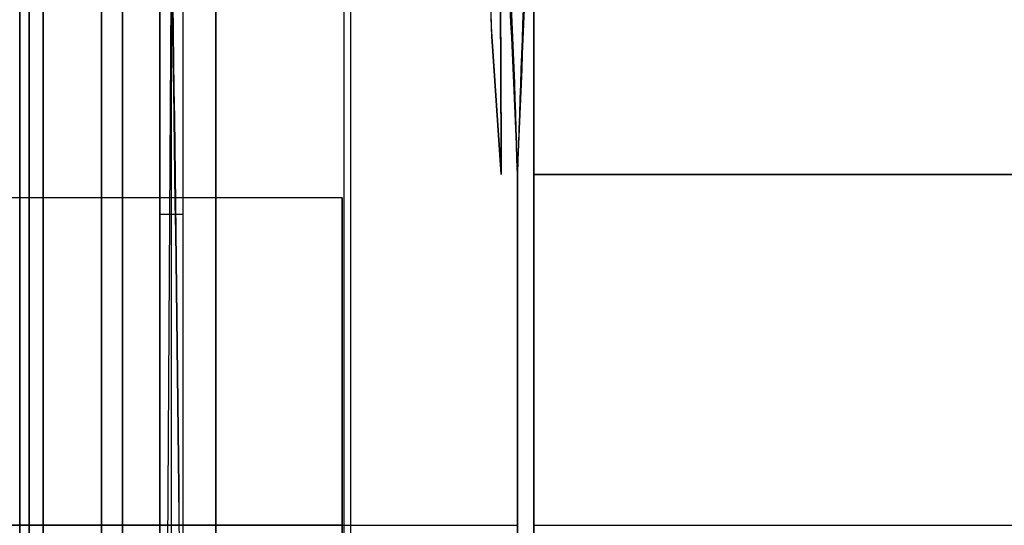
# Model space of a CAD drawing. Extents: x -32 to 144, y -30 to 75.
# Tile 12 of 47: x -5 to 16, y 0 to 11. Entities that reach past the tile are written whole.
import ezdxf

# ---------------------------------------------------------------- set-up
doc = ezdxf.new("R2010")
doc.units = 0
doc.layers.add('DEFAULT', color=7, linetype='CONTINUOUS')

msp = doc.modelspace()

# ---------------------------------------------------------------- linework, layer by layer
at = {"layer": 'DEFAULT'}
for p, q in [((-2.4, 26, 29.5), (-2.4, -12.7, 29.5)), ((-2.15, -12.7, 29.75), (-2.15, 26, 29.75)), ((-1.9, -12.7, 30), (-1.9, 26, 30)), ((1.675, 26, 30), (1.675, -12.7, 30)), ((-5.2, 14), (-5.2, 7)), ((-2.4, -26, -29.5), (-2.4, 12.973, -29.773)), ((-2.4, -26, -29.5), (-2.145, 12.973, -29.755)), ((4.619, 12.947, -30.044), (4.691, 10.662, -30.034)), ((1.544, -26, -30), (1.544, 12.694, -30)), ((4.864, 12.715, 29.863), (4.896, 10.16, 29.964)), ((4.701, 10.451, 30.031), (4.627, 12.571, 30.046)), ((4.896, 10.089, -29.966), (4.867, 12.592, -29.87)), ((-2.15, -26, -29.75), (-2.15, 12.18, -29.75)), ((4.691, 10.662, -30.034), (4.9, 7.5, -30)), ((4.9, 7.5, 30), (4.701, 10.451, 30.031)), ((4.896, 10.16, 29.964), (4.9, 7.5, 30)), ((4.9, 7.5, -30), (4.896, 10.089, -29.966)), ((5.25, 7.5, -30), (5.25, -7.5, -30)), ((5.25, -7.5, 30), (5.25, 7.5, 30)), ((5.6, -7.5, -30), (5.6, 7.5, -30)), ((5.6, 7.5, 30), (5.6, -7.5, 30)), ((104.6, 7.5, -30), (5.6, 7.5, -30)), ((5.6, 7.5, -30), (5.6, -7.5, -30)), ((5.6, 7.5, 30), (104.6, 7.5, 30)), ((5.6, -7.5, 30), (5.6, 7.5, 30)), ((1.5, 7), (-12.4, 7)), ((-2.4, 6.65, 29.5), (-1.9, 6.65, 30)), ((1.5, 0, -7), (-31.9, 0, -7)), ((-31.9, 0, 7), (1.5, 0, 7)), ((-4.9, 0, -14), (-5.4, 0, -14.5)), ((-5.4, 0, 14.5), (-4.9, 0, 14)), ((-4.9, 0, 25), (-5.4, 0, 24.5)), ((-5.4, 0, -24.5), (-4.9, 0, -25)), ((-5.2, 0, 14), (-1.2, 0, 14)), ((-5.2, 0, -14), (-5.2, 0, -7)), ((-5.2, 0, 7), (-5.2, 0, 14)), ((-5.2, 0, -14), (-1.2, 0, -14)), ((-2.4, 0, -29.682), (-2.4, 0, -25)), ((-2.4, 0, 25), (-2.4, 0, 29.5)), ((5.6, 0.15, -30), (5.6, 0.15, -27.4)), ((5.6, 0.15, 27.4), (5.6, 0.15, 30)), ((5.6, 0, -30), (104.6, 0, -30)), ((5.6, 0, 30), (104.6, 0, 30)), ((-2.4, 0, -25), (-4.9, 0, -25)), ((-2.4, 0, 25), (-4.9, 0, 25)), ((-1.976, 0, -30), (5.25, 0, -30)), ((-1.9, 0, 30), (5.25, 0, 30))]:
    msp.add_line(p, q, dxfattribs=at)
at = {"layer": 'DEFAULT', "extrusion": (1, 0, 0)}
for centre, radius, start, end in [((0, 0, 5.6), 27.4, 270, 90), ((7.499, 68.079, 5.6), 98.079, 270.00069, 276.00634), ((7.499, -68.079, 5.6), 98.079, 83.99366, 89.99931), ((0, 0, -5.4), 14.5, 270, 90), ((0, 0, -5.2), 14, 0, 180), ((0, 0, -5.2), 14, 180, 0), ((0, 0, -4.9), 14, 270, 90), ((0, 0, -5.2), 7, 270, 90), ((0, 0, -4.9), 14, 90, 270), ((0, 0, 5.6), 27.4, 90, 270), ((0, 0, -5.2), 7, 90, 270)]:
    msp.add_arc(centre, radius, start, end, dxfattribs=at)
at = {"layer": 'DEFAULT', "extrusion": (1, -1.06581e-16, 3.55271e-17)}
msp.add_arc((0, 0, -4.9), 25, 270, 0, dxfattribs=at)
at = {"layer": 'DEFAULT', "extrusion": (1, -1.06581e-16, -3.55271e-17)}
msp.add_arc((0, 0, -4.9), 25, 0, 90, dxfattribs=at)
at = {"layer": 'DEFAULT', "extrusion": (1, -1.0842e-19, 0)}
for start, end in [(180, 0), (0, 180)]:
    msp.add_arc((0, 0, -3.65), 25, start, end, dxfattribs=at)
at = {"layer": 'DEFAULT', "extrusion": (1, 8.88178e-18, 1.26993e-49)}
msp.add_arc((0, 0, -2.4), 25, 180, 0, dxfattribs=at)
at = {"layer": 'DEFAULT', "extrusion": (1, -8.88178e-18, -1.18235e-49)}
msp.add_arc((0, 0, -2.4), 25, 0, 180, dxfattribs=at)
at = {"layer": 'DEFAULT', "extrusion": (1, 0, -1.81261e-17)}
msp.add_arc((0, 0, -5.4), 24.5, 270, 90, dxfattribs=at)
at = {"layer": 'DEFAULT', "extrusion": (0.824446, 0.025969, -0.565345)}
msp.add_arc((7.32, -53.58, -12.437), 81.426, 82.66675, 89.99223, dxfattribs=at)
at = {"layer": 'DEFAULT', "extrusion": (0.826627, 0.026312, 0.562135)}
msp.add_arc((7.318, 53.746, -12.327), 81.641, 270.0077, 277.30959, dxfattribs=at)
at = {"layer": 'DEFAULT'}
for centre, radius, start, end in [((-139.692, 4.256, 30), 144.978, 1.28212, 5.39685), ((-141.069, 4.172, -30), 146.357, 1.30307, 5.37663), ((-1911.927, -19.396, -30), 1910.038, 359.801895, 0.971031)]:
    msp.add_arc(centre, radius, start, end, dxfattribs=at)
at = {"layer": 'DEFAULT', "extrusion": (0.99942, -0.033994, 0.001782)}
msp.add_arc((7.673, -68.201, 5.045), 98.192, 83.99714, 89.99931, dxfattribs=at)
at = {"layer": 'DEFAULT', "extrusion": (0.999056, -0.043381, -0.002275)}
msp.add_arc((7.72, 68.275, 4.988), 98.264, 270.00069, 276.00068, dxfattribs=at)
at = {"layer": 'DEFAULT', "extrusion": (1, -1.17659e-13, 1.90083e-12)}
msp.add_arc((7.5, 72.75, 5.6), 102.75, 270, 275.72481, dxfattribs=at)
at = {"layer": 'DEFAULT', "extrusion": (1, -1.17656e-13, -1.90598e-12)}
msp.add_arc((7.5, -72.75, 5.6), 102.75, 84.27519, 90, dxfattribs=at)
at = {"layer": 'DEFAULT', "extrusion": (1, -2.70095e-10, -4.01926e-26)}
msp.add_arc((0, 0, -5.4), 14.5, 270, 90, dxfattribs=at)
at = {"layer": 'DEFAULT', "extrusion": (1, 1.02315e-34, 0)}
msp.add_arc((0, 0, -3.2), 14, 0, 180, dxfattribs=at)
at = {"layer": 'DEFAULT', "extrusion": (1, 1.02315e-34, 8.55285e-50)}
msp.add_arc((0, 0, -3.2), 14, 180, 0, dxfattribs=at)
at = {"layer": 'DEFAULT', "extrusion": (1, 3.90987e-49, 1.11022e-16)}
msp.add_arc((0, 0, -1.2), 14, 0, 180, dxfattribs=at)
at = {"layer": 'DEFAULT', "extrusion": (1, -7.81975e-49, -1.11022e-16)}
msp.add_arc((0, 0, -1.2), 14, 180, 0, dxfattribs=at)
at = {"layer": 'DEFAULT', "extrusion": (0.707107, 7.71214e-14, 0.707107)}
msp.add_arc((-19.702, 1465.025, -22.557), 1484.908, 269.757, 271.260902, dxfattribs=at)
at = {"layer": 'DEFAULT', "extrusion": (1, 6.34413e-17, 1.58603e-17)}
msp.add_arc((0, 0, 1.5), 7, 270, 90, dxfattribs=at)
at = {"layer": 'DEFAULT', "extrusion": (1, 0, 1.81261e-17)}
msp.add_arc((0, 0, -5.4), 24.5, 90, 270, dxfattribs=at)
at = {"layer": 'DEFAULT', "extrusion": (1, -7.10543e-17, -1.42109e-16)}
msp.add_arc((0, 0, -4.9), 25, 180, 270, dxfattribs=at)
at = {"layer": 'DEFAULT', "extrusion": (1, -6.34413e-17, -1.58603e-17)}
msp.add_arc((0, 0, 1.5), 7, 90, 270, dxfattribs=at)

doc.saveas('drawing.dxf')
